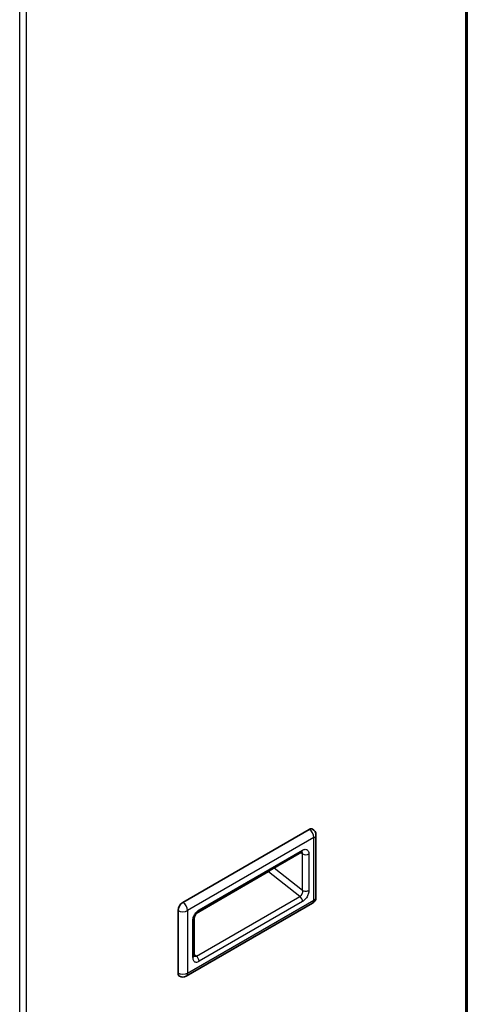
# Model space of a CAD drawing. Header units: millimetres. Extents: x 229 to 2676, y -623 to 1984.
# Tile 4 of 25: x 517 to 716, y -133 to 304. Entities that reach past the tile are written whole.
import ezdxf

# ---------------------------------------------------------------- set-up
doc = ezdxf.new("R2010")
doc.units = ezdxf.units.MM
doc.header["$LTSCALE"] = 5
doc.layers.add('0_CWD_4', color=7, linetype='Continuous', lineweight=25)
doc.layers.add('0_CWD_Line_035', color=7, linetype='Continuous', lineweight=35)

msp = doc.modelspace()

# ---------------------------------------------------------------- linework, layer by layer
at = {"layer": '0_CWD_4'}
for p, q in [((715.43, -493.06), (715.43, 420.6)), ((517.16, -605.9), (517.16, 307.76)), ((519.99, 307.76), (519.99, -605.9)), ((647.9, -59.29), (591.76, -91.71)), ((647.9, -87.05), (647.9, -59.29)), ((596.85, -91.37), (642.81, -64.84)), ((642.07, -65.94), (642.81, -66.52)), ((642.81, -82.73), (642.81, -66.52)), ((645.64, -66.52), (645.64, -82.73)), ((642.81, -82.73), (630.14, -72.83)), ((627.72, -74.52), (595.58, -93.07)), ((641.64, -85.39), (627.72, -74.52)), ((591.76, -119.47), (647.9, -87.05)), ((595.68, -111.93), (641.64, -85.39)), ((591.76, -91.71), (591.76, -119.47)), ((642.81, -87.67), (596.85, -114.21)), ((594.02, -112.53), (594.02, -96.32)), ((594.61, -111.09), (595.68, -111.93))]:
    msp.add_line(p, q, dxfattribs=at)
for centre, major_axis, ratio, start_param, end_param in [((645.78, -58.07), (-1.5, 2.6), 0.57735, 3.926991, 5.497787), ((645.78, -58.07), (3, 0), 0.57735, 5.497787, 6.283185), ((641.4, -64.02), (1, -1.73), 0.57735, 0, 0.785398), ((644.22, -65.7), (-2, 0), 0.57735, 0.785398, 2.356194), ((627.96, -73.05), (-1, 1.73), 0.57735, 2.036931, 2.181662), ((627.96, -73.05), (-1.23, -1.58), 0.468323, 0.858678, 1.529085), ((644.22, -81.91), (2, 0), 0.57735, 3.92699, 5.497787), ((641.4, -86.86), (-1, 1.73), 0.57735, 3.926991, 5.323255), ((645.78, -85.83), (1.5, -2.6), 0.57735, 0, 0.785398), ((645.78, -85.83), (3, 0), 0.57735, 5.497787, 6.283185), ((589.64, -90.48), (-3, 0), 0.57735, 0.785398, 2.356194), ((589.64, -90.48), (1.5, -2.6), 0.57735, 0.785398, 2.356194), ((595.43, -90.56), (1, -1.73), 0.57735, 0, 0.785398), ((592.61, -95.51), (2, 0), 0.57735, 5.497787, 6.283177), ((592.61, -111.71), (2, 0), 0.57735, 5.497787, 6.283185), ((595.43, -113.39), (1, -1.73), 0.57735, 0.785398, 2.181662), ((589.64, -118.24), (3, 0), 0.57735, 3.926991, 5.497787), ((589.64, -118.24), (1.5, -2.6), 0.57735, 0, 0.785398)]:
    msp.add_ellipse(centre, major_axis=major_axis, ratio=ratio, start_param=start_param, end_param=end_param, dxfattribs=at)
for points, knots in [([(642.81, -64.84), (643.02, -64.72), (643.43, -64.53), (644.04, -64.43), (644.58, -64.51), (645.03, -64.77), (645.37, -65.21), (645.59, -65.79), (645.64, -66.26), (645.64, -66.52)], [0, 0, 0, 0, 0.1428571, 0.2857143, 0.4285714, 0.5714286, 0.7142857, 0.8571429, 1, 1, 1, 1]), ([(642.49, -65.7), (642.54, -65.76), (642.58, -65.82), (642.61, -65.88), (642.62, -65.89), (642.62, -65.9), (642.63, -65.91), (642.68, -66.02), (642.73, -66.14), (642.76, -66.27), (642.78, -66.35), (642.8, -66.43), (642.81, -66.52)], [0.6614884, 0.6614884, 0.6614884, 0.6614884, 0.75, 0.75, 0.75, 0.7636883, 0.7636883, 0.7636883, 0.9085015, 0.9085015, 0.9085015, 1, 1, 1, 1]), ([(642.81, -82.73), (642.82, -82.81), (642.83, -82.9), (642.83, -83), (642.83, -83.14), (642.82, -83.29), (642.8, -83.44), (642.8, -83.46), (642.8, -83.47), (642.8, -83.49), (642.78, -83.63), (642.74, -83.77), (642.7, -83.9), (642.67, -84.03), (642.62, -84.15), (642.57, -84.26), (642.56, -84.29), (642.55, -84.32), (642.53, -84.35), (642.47, -84.49), (642.39, -84.63), (642.31, -84.75), (642.26, -84.81), (642.22, -84.87), (642.17, -84.93), (642.13, -84.98), (642.08, -85.03), (642.04, -85.08), (641.95, -85.17), (641.85, -85.25), (641.76, -85.32), (641.72, -85.35), (641.68, -85.37), (641.64, -85.39)], [0.0000001, 0.0000001, 0.0000001, 0.0000001, 0.0914985, 0.0914985, 0.0914985, 0.2363119, 0.2363119, 0.2363119, 0.25, 0.25, 0.25, 0.3824717, 0.3824717, 0.3824717, 0.5, 0.5, 0.5, 0.5290463, 0.5290463, 0.5290463, 0.6749499, 0.6749499, 0.6749499, 0.75, 0.75, 0.75, 0.8166332, 0.8166332, 0.8166332, 0.9487259, 0.9487259, 0.9487259, 1, 1, 1, 1]), ([(594.02, -96.32), (594.02, -96.07), (594.07, -95.55), (594.27, -94.74), (594.62, -93.89), (595.08, -93.09), (595.63, -92.37), (596.24, -91.77), (596.64, -91.49), (596.85, -91.37)], [0, 0, 0, 0, 0.1428571, 0.2857143, 0.4285714, 0.5714286, 0.7142857, 0.8571429, 1, 1, 1, 1]), ([(595.68, -111.93), (595.64, -111.95), (595.6, -111.97), (595.56, -111.99), (595.46, -112.03), (595.36, -112.07), (595.26, -112.08), (595.21, -112.09), (595.16, -112.1), (595.11, -112.1), (595.06, -112.1), (595, -112.1), (594.95, -112.09), (594.85, -112.07), (594.75, -112.04), (594.66, -111.99), (594.65, -111.99), (594.64, -111.98), (594.63, -111.98)], [0, 0, 0, 0, 0.0512734, 0.0512734, 0.0512734, 0.1833663, 0.1833663, 0.1833663, 0.25, 0.25, 0.25, 0.3250498, 0.3250498, 0.3250498, 0.4709535, 0.4709535, 0.4709535, 0.4850428, 0.4850428, 0.4850428, 0.4850428])]:
    msp.add_open_spline(points, degree=3, knots=knots, dxfattribs=at)
for points in [[(645.64, -82.73), (645.64, -82.98), (645.59, -83.5), (645.37, -84.34), (645.03, -85.17), (644.58, -85.97), (644.04, -86.67), (643.43, -87.26), (643.02, -87.55), (642.81, -87.67)], [(594.02, -112.53), (594.02, -112.78), (594.07, -113.24), (594.28, -113.84), (594.62, -114.27), (595.08, -114.54), (595.62, -114.62), (596.22, -114.52), (596.64, -114.33), (596.85, -114.21)]]:
    msp.add_open_spline(points, degree=3, dxfattribs=at)
at = {"layer": '0_CWD_Line_035'}
for p, q in [((716.02, 420.94), (716.02, -492.24)), ((589.64, -88.03), (645.78, -55.62)), ((648.78, -85.83), (648.78, -58.07)), ((644.58, -64.54), (644.58, -64.54)), ((596.43, -92.29), (642.4, -65.75)), ((643.73, -83.03), (643.73, -83.03)), ((641.79, -85.52), (641.79, -85.52)), ((587.51, -119.47), (587.51, -91.71)), ((591.14, -120.84), (647.28, -88.43)), ((594.61, -111.71), (594.61, -95.51)), ((594.06, -113.07), (594.06, -113.07))]:
    msp.add_line(p, q, dxfattribs=at)
for centre, start, end in [((645.78, -58.07), 0, 60), ((645.78, -85.83), 300, 0), ((589.64, -118.24), 240, 300)]:
    msp.add_arc(centre, 3, start, end, dxfattribs=at)
for centre, major_axis, start_param, end_param in [((645.78, -58.07), (1.5, 2.6), 0, 0.785398), ((589.64, -90.48), (-1.5, -2.6), 3.926991, 5.497787), ((595.43, -90.56), (1, -1.73), 6.283174, 6.283185), ((589.64, -118.24), (-1.5, -2.6), 5.497787, 6.283185)]:
    msp.add_ellipse(centre, major_axis=major_axis, ratio=0.57735, start_param=start_param, end_param=end_param, dxfattribs=at)
for points, knots in [([(642.66, -65.64), (642.66, -65.64), (642.65, -65.64), (642.61, -65.65), (642.54, -65.68), (642.43, -65.73), (642.41, -65.74), (642.4, -65.75)], [0.1619097, 0.1619097, 0.1619097, 0.1619097, 0.1920258, 0.1920258, 0.2555879, 0.2555879, 0.2665545, 0.2665545, 0.2665545, 0.2665545]), ([(596.43, -92.29), (596.35, -92.34), (596.24, -92.41), (596.02, -92.6), (595.9, -92.71), (595.65, -92.98), (595.52, -93.14), (595.28, -93.49), (595.16, -93.69), (594.95, -94.1), (594.86, -94.32), (594.72, -94.74), (594.67, -94.94), (594.62, -95.27), (594.61, -95.4), (594.61, -95.51)], [0, 0, 0, 0, 0.056174, 0.056174, 0.113448, 0.113448, 0.1763711, 0.1763711, 0.2443658, 0.2443658, 0.315629, 0.315629, 0.3871247, 0.3871247, 0.4444466, 0.4444466, 0.4444466, 0.4444466]), ([(594.61, -111.71), (594.61, -111.83), (594.62, -111.92), (594.64, -112.02), (594.65, -112.04), (594.65, -112.04)], [0, 0, 0, 0, 0.0626939, 0.0626939, 0.1159802, 0.1159802, 0.1159802, 0.1159802])]:
    msp.add_open_spline(points, degree=3, knots=knots, dxfattribs=at)

doc.saveas('drawing.dxf')
